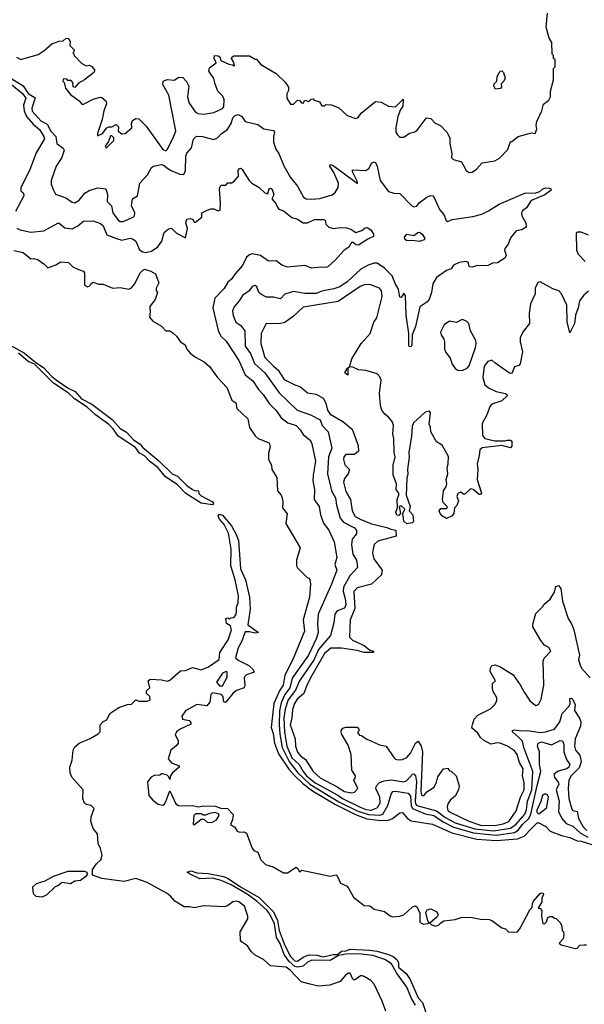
# Model space of a CAD drawing. Extents: x 2348354 to 2479840, y 460476 to 613653.
# Tile 231 of 256: x 2427156 to 2431136, y 551313 to 558258. Entities that reach past the tile are written whole.
import ezdxf

# ---------------------------------------------------------------- set-up
doc = ezdxf.new("R2010")
doc.units = 0

msp = doc.modelspace()

# ---------------------------------------------------------------- linework, layer by layer
at = {"layer": '0CON05XD'}
for points in [[(2430345, 557182.5), (2430376.4, 557203.6), (2430415, 557247.5), (2430506.4, 557263.6), (2430539.3, 557280.7), (2430597, 557343), (2430615, 557400), (2430625, 557400), (2430670, 557435), (2430765, 557460), (2430790, 557455), (2430802.5, 557485), (2430797.5, 557515), (2430800.7, 557539.3), (2430837.5, 557615), (2430848.3, 557661.7), (2430885, 557690), (2430897, 557713), (2430897.5, 557755), (2430920, 557835), (2430920, 557915), (2430930, 557925), (2430930, 557975), (2430920, 557985), (2430920, 558005), (2430910, 558015), (2430907, 558097), (2430888.3, 558128.3), (2430867.5, 558205), (2430877.5, 558305)], [(2427133.6, 557993.6), (2427165, 557977.5), (2427285, 558012.5), (2427325, 558037.5), (2427382.5, 558087.5), (2427435, 558106.7), (2427461.7, 558108.3), (2427483, 558127), (2427497.5, 558125), (2427512.5, 558105), (2427510, 558075), (2427540, 558045), (2427538.3, 558031.7), (2427530, 558025), (2427538.3, 558018.3), (2427540, 558005), (2427595, 557950), (2427625, 557932.5), (2427645, 557937.5), (2427665, 557927.5), (2427682.5, 557905), (2427682.5, 557895), (2427677.5, 557885), (2427613.3, 557835), (2427570, 557810), (2427545, 557780), (2427532.5, 557785), (2427530, 557815), (2427518.3, 557828.3), (2427495, 557830), (2427485, 557840), (2427461.7, 557838.3), (2427460, 557825), (2427470, 557815), (2427480, 557775), (2427515, 557730), (2427575, 557686.7), (2427595, 557663.3), (2427605, 557662.5), (2427675, 557696.7), (2427725, 557712.5), (2427735, 557710), (2427765, 557682.5), (2427768, 557665), (2427748, 557615), (2427736.7, 557555), (2427703.3, 557455), (2427705, 557440), (2427740, 557455), (2427770, 557495), (2427785, 557502.5), (2427805, 557502.5), (2427835, 557520), (2427851.7, 557501.7), (2427850.7, 557470.7), (2427875, 557454.2), (2427900, 557455), (2427946.7, 557495), (2427943.3, 557525), (2427952.3, 557547.7), (2427975, 557561.2), (2427995, 557558.8), (2428047.4, 557507.4), (2428165, 557343.3), (2428185, 557333.3), (2428195, 557342.5), (2428240.6, 557429.4), (2428255.6, 557475), (2428207.5, 557725), (2428165, 557800), (2428167.5, 557825), (2428195, 557836.7), (2428245, 557832.5), (2428277, 557853), (2428305, 557850), (2428333, 557823), (2428348.3, 557788.3), (2428340, 557715), (2428349.7, 557669.7), (2428394.2, 557605), (2428415, 557595.6), (2428455, 557591.5), (2428525, 557603.5), (2428585, 557631.4), (2428595.5, 557644.5), (2428598.5, 557695), (2428585, 557722), (2428552.9, 557755), (2428535, 557802.5), (2428525, 557842.5), (2428488.8, 557895), (2428495, 557917.5), (2428540, 557955), (2428526.7, 557985), (2428530, 558005), (2428555, 558003.3), (2428566.7, 557995), (2428575, 557970), (2428630, 557945), (2428655, 557940), (2428665, 557930), (2428670, 557935), (2428666.4, 557956.4), (2428650, 557985), (2428653, 557997), (2428665, 558002.5), (2428775, 558002.5), (2428815, 557980), (2428825, 557980), (2428855, 557942.5), (2428965, 557877.5), (2429026.4, 557816.4), (2429051.7, 557781.7), (2429051.7, 557758.3), (2429040, 557735), (2429040, 557705), (2429065, 557663.3), (2429087, 557663), (2429115, 557690), (2429128.3, 557688.3), (2429141.7, 557671.7), (2429155, 557670), (2429165, 557690), (2429195, 557680), (2429211.7, 557698.3), (2429225, 557700), (2429231.7, 557691.7), (2429268.3, 557678.3), (2429285, 557650), (2429305, 557650), (2429315, 557660), (2429355, 557657.5), (2429405, 557636.2), (2429465, 557581.2), (2429525, 557561.2), (2429541.7, 557568.3), (2429562.3, 557597.7), (2429665, 557680), (2429705, 557677.5), (2429755, 557647.5), (2429805, 557643.3), (2429858.3, 557698.3), (2429858, 557645), (2429840, 557625), (2429821.2, 557575), (2429806.7, 557495), (2429807.5, 557465), (2429820, 557445), (2429835, 557430), (2429865, 557430), (2429903, 557457), (2429941.7, 557468.3), (2429959.3, 557480.7), (2430023.8, 557566.2), (2430055, 557560.8), (2430085, 557528.8), (2430123, 557513), (2430167.5, 557465), (2430187.5, 557425), (2430187.5, 557385), (2430202.5, 557315), (2430200, 557285), (2430213, 557273), (2430270, 557255), (2430303.6, 557193.6), (2430325, 557180), (2430345, 557182.5)], [(2430507.5, 557767.5), (2430497.5, 557795), (2430500, 557805), (2430520, 557825), (2430523, 557857), (2430542.5, 557895), (2430555, 557897.5), (2430566.2, 557886.2), (2430577.5, 557845), (2430570, 557825), (2430550, 557805), (2430552.5, 557785), (2430545, 557772.5), (2430507.5, 557767.5)], [(2427073.1, 557823.1), (2427175, 557738), (2427199.2, 557705), (2427183.3, 557655), (2427187.5, 557615), (2427204.2, 557574.2), (2427250.2, 557520.2), (2427295, 557482.5), (2427327.1, 557435), (2427331.7, 557418.3), (2427271.4, 557318.6), (2427225.6, 557195), (2427164, 557075), (2427165, 557050), (2427183.8, 557033.8), (2427185.8, 557015), (2427126.4, 556905)], [(2427100.9, 557840.9), (2427180.5, 557790.5), (2427215, 557737.6), (2427266.1, 557706.1), (2427240.4, 557635), (2427242.8, 557612.8), (2427305, 557544.7), (2427350.3, 557520.3), (2427375, 557472), (2427410, 557435), (2427416.7, 557385), (2427463, 557353), (2427468.3, 557338.3), (2427454, 557285), (2427413.1, 557225), (2427376.9, 557125), (2427378.3, 557098.3), (2427393.3, 557056.7), (2427407.7, 557027.7), (2427481.7, 557001.7), (2427525, 556972), (2427545, 556967.5), (2427575.8, 556985), (2427614.4, 557035), (2427645, 557054.4), (2427705, 557071.9), (2427762.5, 557065), (2427775.7, 557025.7), (2427772.9, 556975), (2427804, 556945), (2427812.5, 556895), (2427851.9, 556841.9), (2427865, 556834.4), (2427885, 556834.4), (2427955.6, 556864.4), (2427966.2, 556875), (2427966.7, 556895), (2427943.3, 556945), (2427950, 556995), (2427986.7, 557015), (2428003.3, 557105), (2428056.7, 557165), (2428084.1, 557215.9), (2428100, 557225), (2428156.1, 557236.1), (2428175, 557230), (2428192.2, 557212.2), (2428224, 557194), (2428285, 557168.5), (2428312.9, 557167.1), (2428324.4, 557195), (2428326.2, 557295), (2428335, 557317.5), (2428366.7, 557355), (2428381.2, 557415), (2428402.7, 557437.3), (2428444, 557434), (2428525, 557413.3), (2428550, 557425), (2428577.5, 557455), (2428619.5, 557480.5), (2428645.8, 557525), (2428658.8, 557565), (2428675, 557582.7), (2428695, 557590), (2428720.8, 557575), (2428745, 557540), (2428835, 557518), (2428877.7, 557487.7), (2428945, 557476), (2428952, 557465), (2428944, 557435), (2428944, 557395), (2428961.9, 557345), (2428981.9, 557315), (2429018.3, 557228.3), (2429064.3, 557145), (2429113.6, 557083.6), (2429155.5, 557005.5), (2429175, 556995.6), (2429215, 556991.5), (2429272.4, 556997.6), (2429357.9, 557022.1), (2429380.5, 557039.5), (2429400, 557075), (2429404.4, 557105), (2429370.9, 557180.9), (2429342, 557225), (2429343.6, 557236.4), (2429365, 557230), (2429426.7, 557185), (2429537.5, 557102.5), (2429535, 557120), (2429501.2, 557185), (2429501.7, 557198.3), (2429595, 557193.3), (2429619.5, 557210.5), (2429636.2, 557245), (2429655, 557256.7), (2429665, 557250), (2429675.8, 557225.8), (2429696.2, 557125), (2429755.9, 557045.9), (2429794.1, 557034.1), (2429835, 557033.3), (2429917.3, 556947.3), (2429935, 556938), (2429955, 556943.8), (2429972.6, 556967.4), (2430025, 557006.7), (2430051.7, 557018.3), (2430067.5, 557015), (2430078, 557005), (2430115, 556920), (2430145, 556883.3), (2430162.8, 556842.8), (2430175, 556835.8), (2430205, 556848.2), (2430350.9, 556869.1), (2430413.2, 556886.8), (2430461.1, 556908.9), (2430535, 556956.2), (2430716.4, 557033.6), (2430795, 557038), (2430823, 557047), (2430844.5, 557065.5), (2430865, 557071.9), (2430890, 557070), (2430900, 557065), (2430902.5, 557055), (2430858.1, 557021.9), (2430768, 556985), (2430756, 556975), (2430729.7, 556930.3), (2430699.5, 556910.5), (2430694, 556895), (2430696.2, 556875), (2430724.3, 556825), (2430726.2, 556795), (2430695, 556776), (2430655, 556768.8), (2430615, 556720), (2430600, 556675), (2430576.2, 556645), (2430573.8, 556635), (2430586, 556595), (2430576.7, 556575), (2430525, 556542.5), (2430488.3, 556541.7), (2430456.4, 556523.6), (2430375, 556522.5), (2430345, 556512.5), (2430330, 556515), (2430323, 556523), (2430320, 556545), (2430305, 556552.5), (2430253.9, 556546.1), (2430215, 556527.5), (2430198.3, 556501.7), (2430165, 556490), (2430095, 556438.8), (2430067.5, 556395), (2430059.4, 556335), (2430042.5, 556285), (2430026.7, 556265), (2429976.2, 556233.8), (2429946.8, 556093.2), (2429923.3, 556035), (2429920, 555965), (2429915, 555953.3), (2429905, 555950), (2429899.5, 555959.5), (2429898.8, 556045), (2429879.5, 556175), (2429875, 556310), (2429865, 556330), (2429845, 556297.5), (2429835, 556300), (2429826.9, 556356.9), (2429805, 556391.9), (2429781.2, 556451.2), (2429726.7, 556506.7), (2429675, 556541.4), (2429655, 556541.1), (2429613.1, 556526.9), (2429560.5, 556499.5), (2429465, 556408.9), (2429412.5, 556375), (2429371.1, 556358.9), (2429285, 556342.9), (2429245, 556326.6), (2429165, 556326.4), (2429085, 556340), (2429025, 556321.2), (2428995, 556290), (2428945, 556301.4), (2428895, 556302), (2428855, 556321.2), (2428841.2, 556335), (2428826.7, 556375), (2428815, 556383.3), (2428794.1, 556375.9), (2428773.3, 556346.7), (2428727.1, 556312.9), (2428704.2, 556275), (2428667.6, 556232.4), (2428656.5, 556205), (2428661.1, 556171.1), (2428680, 556125), (2428715, 556100), (2428742.9, 556062.9), (2428745.5, 555955), (2428783.4, 555903.4), (2428812.3, 555832.3), (2428885, 555766.7), (2428985, 555626.7), (2429111.2, 555505), (2429205, 555472.1), (2429273.1, 555435), (2429288.9, 555395), (2429330.2, 555350.2), (2429355.6, 555235), (2429333.1, 555175), (2429325.5, 555055), (2429347.1, 554967.1), (2429354.6, 554934.6), (2429382.9, 554885), (2429388.8, 554835), (2429415, 554742.5), (2429438.1, 554715), (2429515.8, 554675), (2429530.8, 554655), (2429529.1, 554630.9), (2429499.2, 554595), (2429495.5, 554555), (2429505, 554487.5), (2429530, 554445), (2429537.5, 554395), (2429482.2, 554335), (2429439.5, 554255), (2429435.6, 554225), (2429450, 554175), (2429455, 554130), (2429445, 554107.5), (2429395, 554087.5), (2429376.7, 554065), (2429371.2, 554005), (2429347.5, 553915), (2429263.4, 553816.6), (2429231, 553745), (2429129.4, 553595), (2429101.4, 553528.6), (2429048.7, 553461.3)], [(2427765, 557352.5), (2427819.2, 557405), (2427818.8, 557425), (2427805, 557440), (2427795, 557440), (2427781.2, 557398.8), (2427757.5, 557365), (2427765, 557352.5)], [(2427136.6, 556786.6), (2427160, 556775), (2427235, 556760.6), (2427325, 556769.4), (2427425, 556822.5), (2427435, 556822.5), (2427475, 556790), (2427525, 556782.9), (2427565.8, 556804.2), (2427605, 556836.2), (2427675, 556840), (2427725, 556820), (2427745, 556803.3), (2427770.9, 556740.9), (2427837.5, 556715), (2427875, 556703.8), (2427935, 556716), (2427955, 556711.2), (2427975.5, 556695.5), (2428001.4, 556635), (2428025, 556620), (2428045, 556616.2), (2428085, 556626), (2428129.1, 556655), (2428157.3, 556695), (2428173.6, 556756.4), (2428205, 556783.8), (2428225, 556786.7), (2428261.7, 556751.7), (2428325, 556720), (2428340, 556785), (2428327.5, 556825), (2428335, 556850), (2428357, 556857), (2428378.3, 556848.3), (2428385, 556830), (2428395, 556830), (2428440, 556865), (2428440, 556895), (2428476.4, 556913.6), (2428505, 556923.3), (2428525, 556923.3), (2428555, 556910), (2428570, 556915), (2428572.5, 556965), (2428563.8, 557065), (2428569.3, 557080.7), (2428578.3, 557091.7), (2428610, 557090), (2428623, 557107), (2428651.7, 557108.3), (2428669.3, 557120.7), (2428697.5, 557155), (2428696.2, 557195), (2428705, 557208.8), (2428715, 557210), (2428725, 557202.5), (2428773.9, 557123.9), (2428792.5, 557105), (2428844.1, 557074.1), (2428885, 557036.7), (2428905, 557030), (2428914.3, 557065.7), (2428925, 557068.8), (2428935, 557062), (2428948, 557022), (2428932.5, 556995), (2428962.1, 556962.1), (2428973.8, 556935), (2428981.7, 556921.7), (2429015, 556910), (2429075, 556863.3), (2429115, 556850), (2429155, 556824.3), (2429185, 556826.2), (2429235, 556848), (2429298.3, 556848.3), (2429310, 556845), (2429313.3, 556815), (2429335, 556794.3), (2429365, 556785.7), (2429415, 556792.5), (2429460.9, 556790.9), (2429490.6, 556780.6), (2429525, 556756.7), (2429568.8, 556771.2), (2429590.6, 556789.4), (2429605, 556792.2), (2429631.1, 556775), (2429651.2, 556745), (2429650.7, 556729.3), (2429609.3, 556710.7), (2429545, 556668.8), (2429525, 556670), (2429505.9, 556685.9), (2429494.2, 556685.8), (2429476.4, 556653.6), (2429440.7, 556629.3), (2429382.5, 556565), (2429327.5, 556515), (2429315, 556510), (2429275, 556513.3), (2429216.4, 556506.4), (2429165, 556523.3), (2429045, 556513.3), (2429005, 556527.5), (2428965, 556556.2), (2428910, 556555), (2428853.9, 556593.9), (2428795, 556606.7), (2428775, 556600), (2428755, 556583.3), (2428725.8, 556525), (2428676, 556465), (2428646.7, 556425), (2428624.2, 556405.8), (2428597.9, 556362.1), (2428532, 556295), (2428518, 556225), (2428556, 556065), (2428574, 556025), (2428611.7, 555991.7), (2428700, 555855), (2428745, 555754), (2428800.2, 555710.2), (2428838.7, 555648.7), (2428873.1, 555615), (2428915, 555551.2), (2428965, 555502.5), (2429000.1, 555450.1), (2429045.4, 555415.4), (2429105, 555396), (2429134.2, 555365), (2429153.4, 555333.4), (2429205, 555290), (2429216.5, 555266.5), (2429242.2, 555145), (2429224.2, 555045.8), (2429222.5, 555005), (2429234.3, 554944.3), (2429232.9, 554875), (2429266, 554825), (2429276.2, 554765), (2429297.3, 554707.3), (2429336.4, 554656.4), (2429372.9, 554575), (2429391.4, 554465), (2429376.7, 554415), (2429392, 554375), (2429355, 554276.2), (2429261.2, 554065), (2429256.4, 553995), (2429260.4, 553935), (2429247.3, 553895), (2429191.3, 553775), (2429077.3, 553612.7), (2429061.2, 553545), (2429025, 553499.2), (2428999.8, 553439.8), (2428987.3, 553382.7), (2428985.9, 553285.9), (2428989.5, 553219.5), (2429005.2, 553125), (2429055, 553024.8), (2429116.4, 552945), (2429200.8, 552865), (2429405, 552742.5), (2429535, 552678.7), (2429615, 552651.1), (2429695, 552647.4), (2429715, 552655.3), (2429751.9, 552715), (2429774.4, 552795.6), (2429786, 552814), (2429805, 552817.1), (2429895, 552803.1), (2429910.6, 552780.6), (2429916, 552716), (2429924.6, 552694.6), (2430015, 552656.1), (2430075.4, 552645.4), (2430140.8, 552600.8), (2430213.2, 552563.2), (2430355, 552522.2), (2430515, 552505.5), (2430643.3, 552525), (2430669.6, 552540.4), (2430701.7, 552585), (2430745.5, 552624.5), (2430760.2, 552655), (2430802.9, 552857.1), (2430830, 552955), (2430819.6, 553005), (2430820.6, 553095), (2430805.5, 553135), (2430810, 553155), (2430835, 553164.5), (2430905, 553143.1), (2430965, 553173.6), (2430981.8, 553171.8), (2430991.8, 553145), (2430991.2, 553095), (2431011, 553041), (2431034.4, 553005), (2431028.1, 552985), (2431013.8, 552975), (2430952.1, 552957.9), (2430922, 552935), (2430925.8, 552915), (2430955, 552876.2), (2430957.1, 552865), (2430937.8, 552825), (2430960, 552745), (2430955, 552673.3), (2430977.5, 552625), (2431007.6, 552587.6), (2431055, 552570.5), (2431110.5, 552520.5), (2431161.9, 552491.9)], [(2429975, 556694.1), (2429925, 556701.5), (2429885, 556699.5), (2429870.2, 556710.2), (2429867.9, 556725), (2429885, 556745.9), (2429935, 556736.9), (2429962.1, 556757.9), (2429975, 556759.1), (2429992.1, 556745), (2430012, 556715), (2430007.5, 556705), (2429975, 556694.1)], [(2431165, 556737.5), (2431115, 556760), (2431090.7, 556759.3), (2431078.3, 556751.7), (2431081.7, 556631.7), (2431092.5, 556605), (2431141.7, 556551.7)], [(2427115, 556630), (2427180, 556615), (2427235, 556572.5), (2427255, 556573.3), (2427285, 556563.3), (2427326.1, 556536.1), (2427355, 556507.5), (2427411.7, 556528.3), (2427445, 556550), (2427500, 556545), (2427530, 556515), (2427570, 556495), (2427606.7, 556485), (2427613.6, 556473.6), (2427613.8, 556385), (2427633.9, 556373.9), (2427650, 556380), (2427657.5, 556395), (2427675, 556406.7), (2427715, 556392.5), (2427745, 556392.5), (2427813.6, 556363.6), (2427865, 556368.8), (2427925, 556357.5), (2427945, 556367.5), (2427965, 556392.5), (2428007.5, 556475), (2428020.7, 556489.3), (2428035, 556497.5), (2428080, 556485), (2428112.5, 556465), (2428137.1, 556402.9), (2428117.5, 556365), (2428118.3, 556348.3), (2428127.5, 556335), (2428110, 556285), (2428073.3, 556235), (2428076.2, 556195), (2428070.7, 556160.7), (2428095, 556132.5), (2428155, 556097.5), (2428185, 556062.5), (2428205, 556063.3), (2428215, 556063.3), (2428235, 556050), (2428262.5, 556025), (2428290, 555985), (2428322.5, 555965), (2428333.9, 555933.9), (2428357.5, 555905), (2428395, 555876.7), (2428457.5, 555845), (2428495, 555812.5), (2428550, 555735), (2428616.7, 555665), (2428652.5, 555575), (2428680, 555555), (2428686.4, 555516.4), (2428763.6, 555443.6), (2428775, 555382.5), (2428815, 555322.5), (2428837.5, 555305), (2428913.6, 555273.6), (2428921.2, 555245), (2428909.3, 555200.7), (2428910, 555155), (2428930, 555115), (2428932.5, 555085), (2428969.3, 555029.3), (2428973.3, 554935), (2429000, 554905), (2429006.7, 554885), (2429011.2, 554855), (2429007.5, 554815), (2429042.3, 554772.3), (2429032.5, 554705), (2429133, 554533), (2429108, 554445), (2429108, 554405), (2429115, 554391.2), (2429183, 554323), (2429195, 554320), (2429200.7, 554310.7), (2429205.9, 554275.9), (2429200, 554185), (2429154.4, 554024.4), (2429164.3, 553945), (2429081.8, 553745), (2429025.4, 553635), (2429013.3, 553565), (2428990.2, 553529.8), (2428948.2, 553435), (2428928.5, 553265), (2428942.6, 553222.6), (2428951.8, 553155), (2428979.4, 553079.4), (2429052.6, 552972.6), (2429089.9, 552929.9), (2429151.2, 552871.2), (2429219.3, 552819.3), (2429382.3, 552722.3), (2429522.2, 552652.2), (2429602.5, 552622.5), (2429705, 552610), (2429757, 552613), (2429785, 552623.1), (2429835, 552662.9), (2429855, 552665.8), (2429890.8, 552625), (2429916.8, 552606.8), (2430065, 552583.1), (2430203.4, 552523.4), (2430378.2, 552478.2), (2430515, 552469.1), (2430665, 552479.3), (2430711.1, 552498.9), (2430765, 552554.3), (2430805, 552592.5), (2430815, 552594.2), (2430865, 552566.9), (2430895, 552534.3), (2430974.7, 552504.7), (2431035, 552490), (2431085, 552467.1), (2431115, 552464.1), (2431235, 552425.3)], [(2431166.4, 556343.6), (2431132.5, 556315), (2431102.5, 556275), (2431092.5, 556225), (2431073.8, 556175), (2431066.4, 556116.4), (2431035, 556050), (2431016.1, 556126.1), (2431013.8, 556245), (2430976.2, 556325), (2430956.8, 556346.8), (2430915, 556360), (2430825, 556408.8), (2430807.5, 556405), (2430788.8, 556365), (2430788.8, 556325), (2430756.7, 556255), (2430746.7, 556185), (2430750, 556115), (2430705, 556060), (2430683.3, 556015), (2430683.3, 555985), (2430700, 555915), (2430685, 555830), (2430675, 555820), (2430645, 555810), (2430625, 555762.5), (2430610, 555765), (2430505, 555837.5), (2430485, 555857.5), (2430455, 555846.7), (2430430, 555815), (2430422, 555735), (2430435, 555683.3), (2430465, 555660), (2430515, 555636.2), (2430580.7, 555620.7), (2430590, 555615), (2430592.5, 555605), (2430555, 555570), (2430485, 555546.2), (2430469.3, 555530.7), (2430451.2, 555475), (2430415, 555410), (2430418.8, 555325), (2430435, 555304), (2430505, 555288.6), (2430575, 555288), (2430593.3, 555293.3), (2430615, 555293.3), (2430626, 555285), (2430625, 555250), (2430615, 555238.8), (2430555, 555254.4), (2430415, 555238), (2430398.8, 555225), (2430396.1, 555183.9), (2430380, 555125), (2430386, 555085), (2430380, 555015), (2430411.7, 554918.3), (2430405, 554910), (2430395, 554910), (2430353.6, 554943.6), (2430335, 554950), (2430295, 554912.5), (2430285, 554912.5), (2430265, 554926.7), (2430245, 554916.7), (2430237.5, 554895), (2430250, 554865), (2430238.3, 554831.7), (2430220, 554815), (2430217.5, 554775), (2430205, 554757.5), (2430165, 554740), (2430137, 554757), (2430120, 554775), (2430112.5, 554795), (2430125, 554810), (2430165, 554810), (2430170, 554815), (2430170, 554825), (2430141.7, 554851.7), (2430137.5, 554875), (2430143.3, 554935), (2430162.5, 554965), (2430166.1, 554983.9), (2430163.3, 555015), (2430173.8, 555055), (2430169.2, 555095), (2430177.5, 555125), (2430177.7, 555177.7), (2430135, 555257.5), (2430095, 555280), (2430055, 555350), (2430053, 555383), (2430043.3, 555405), (2430052.5, 555485), (2430045, 555497.5), (2430015, 555490), (2429932.5, 555415), (2429921.7, 555388.3), (2429918.3, 555321.7), (2429899.4, 555205), (2429901.7, 555171.7), (2429890.8, 555085), (2429892.9, 555055), (2429884.2, 555025), (2429880, 554905), (2429908.8, 554825), (2429902.5, 554795), (2429927.5, 554765), (2429931.7, 554718.3), (2429921.7, 554708.3), (2429885, 554702.5), (2429865, 554720), (2429857.5, 554775), (2429870, 554805), (2429845, 554830), (2429830, 554825), (2429840, 554775), (2429828.3, 554761.7), (2429815, 554762.5), (2429806.7, 554785), (2429820, 554815), (2429817.5, 554875), (2429830, 554915), (2429809.2, 554945), (2429811.4, 554985), (2429788.9, 555045), (2429789.4, 555115), (2429801.9, 555175), (2429795.6, 555205), (2429793.3, 555305), (2429785.6, 555335), (2429790.8, 555395), (2429781.2, 555425), (2429756.7, 555455), (2429730, 555475), (2429710, 555505), (2429700, 555535), (2429693.3, 555625), (2429704, 555715), (2429695, 555740), (2429675, 555760), (2429595, 555783.3), (2429545, 555787.5), (2429505, 555806.7), (2429480, 555810), (2429470, 555800), (2429468.3, 555751.7), (2429450, 555765), (2429450, 555775), (2429460, 555785), (2429460, 555795), (2429480, 555810), (2429496.7, 555865), (2429563.3, 555975), (2429626.7, 556045), (2429653.3, 556125), (2429673.3, 556155), (2429712, 556305), (2429705.7, 556345.7), (2429693.3, 556365), (2429625, 556390), (2429585, 556387.5), (2429555, 556375.7), (2429400.6, 556269.4), (2429155, 556230), (2429085, 556166.2), (2429025, 556121.4), (2428985, 556113.1), (2428893.3, 556115), (2428859.2, 556045), (2428856.7, 555975), (2428884.4, 555875), (2428944.1, 555814.1), (2428978.1, 555785), (2429021.3, 555721.3), (2429095, 555681.9), (2429135, 555667.5), (2429185, 555626), (2429247, 555617), (2429295, 555588.8), (2429314.3, 555554.3), (2429325.7, 555505), (2429344.3, 555475), (2429434.5, 555424.5), (2429499.1, 555369.1), (2429542, 555255), (2429544.1, 555215.9), (2429515, 555192), (2429455, 555191.4), (2429441.1, 555175), (2429438.9, 555155), (2429449.1, 555119.1), (2429480, 555085), (2429470.6, 555055), (2429445, 555021.2), (2429439.5, 554995), (2429455, 554931.2), (2429488.1, 554875), (2429500.5, 554795), (2429521.4, 554755), (2429555, 554735.5), (2429635, 554701.8), (2429745, 554677.5), (2429773.3, 554665), (2429808.3, 554658.3), (2429810, 554615), (2429679.8, 554580.2), (2429654.5, 554555.5), (2429644.3, 554515), (2429642.5, 554495), (2429652.5, 554455), (2429710.8, 554375), (2429707.6, 554342.4), (2429635, 554277.1), (2429535, 554251.9), (2429510.4, 554225), (2429518.2, 554105), (2429484.7, 554025), (2429481.8, 553901.8), (2429502.4, 553882.4), (2429585, 553844), (2429625, 553810), (2429650, 553805), (2429650, 553795), (2429585, 553793.8), (2429535, 553808.8), (2429425, 553825.7), (2429350, 553825), (2429305, 553787.5), (2429213.4, 553626.6), (2429180, 553565), (2429158.6, 553505), (2429113.1, 553465), (2429092.7, 553435), (2429078, 553392), (2429074.6, 553335), (2429062.4, 553285), (2429096.8, 553186.8), (2429100, 553135), (2429115, 553092), (2429135, 553066.5), (2429169.6, 553039.6), (2429225.7, 552955), (2429275, 552911.8), (2429395, 552847.9), (2429445, 552814), (2429494.4, 552805.6), (2429515, 552808.8), (2429540, 552835), (2429512.5, 552895), (2429521.7, 552908.3), (2429522.5, 552925), (2429496.7, 552965), (2429492, 553075), (2429471.7, 553141.7), (2429425, 553220), (2429422.5, 553245), (2429435, 553260), (2429455, 553267.5), (2429535, 553267.5), (2429547.5, 553255), (2429550, 553245), (2429540, 553235), (2429540, 553225), (2429551.7, 553211.7), (2429565, 553210), (2429603, 553183), (2429631.7, 553171.7), (2429693, 553143), (2429740, 553135), (2429793.3, 553055), (2429805, 553043.3), (2429825, 553036.7), (2429855, 553040), (2429885, 553053.3), (2429912, 553085), (2429945.7, 553154.3), (2429965, 553170), (2429985, 553133.3), (2429994.5, 553095), (2429982.7, 552815), (2429988.8, 552788.8), (2430006.1, 552783.9), (2430027, 552813), (2430077.5, 552845), (2430095, 552880), (2430103.3, 552916.7), (2430142.5, 552975), (2430175, 552980), (2430185, 552960), (2430198.3, 552958.3), (2430232.5, 552925), (2430253.3, 552855), (2430250, 552825), (2430225, 552782.5), (2430193.3, 552755), (2430175, 552727.5), (2430168.6, 552705), (2430175, 552680.8), (2430195, 552665.7), (2430321.9, 552605), (2430405, 552577.4), (2430505, 552574.3)], [(2430275, 555783.3), (2430310.5, 555799.5), (2430325, 555817.5), (2430368, 555945), (2430374, 555975), (2430371.2, 555995), (2430334.1, 556064.1), (2430322.5, 556115), (2430305, 556132.5), (2430275, 556142.5), (2430235, 556123.3), (2430185, 556132.5), (2430147.5, 556105), (2430123.3, 556055), (2430126.7, 556035), (2430145.9, 556005.9), (2430151.2, 555985), (2430151.2, 555935), (2430158.8, 555915), (2430191.2, 555871.2), (2430205, 555827.5), (2430225, 555796.7), (2430245, 555786.2), (2430275, 555783.3)], [(2427072, 555972), (2427190.8, 555905), (2427269.2, 555839.2), (2427324.5, 555805), (2427382.6, 555742.6), (2427421.5, 555711.5), (2427498.2, 555658.2), (2427546, 555636), (2427592.5, 555585), (2427665.2, 555545.2), (2427807.7, 555437.7), (2427864.5, 555374.5), (2427907.9, 555347.9), (2427958.2, 555295), (2428004.7, 555264.7), (2428022.8, 555242.8), (2428137.4, 555147.4), (2428231.2, 555055), (2428268.9, 555038.9), (2428333.2, 554973.2), (2428375, 554943.8), (2428395, 554935.6), (2428415, 554936.7), (2428421.2, 554915), (2428435, 554899.6), (2428515, 554858.5), (2428523.1, 554845), (2428515, 554835.7)], [(2428515, 554835.7), (2428435, 554849), (2428326, 554916), (2428265, 554978.9), (2428183, 555033), (2428129.2, 555099.2), (2428072.6, 555142.6), (2428035, 555180.9), (2428000.3, 555200.3), (2427971.2, 555241.2), (2427849.8, 555319.8), (2427815, 555372.1), (2427785, 555403.1), (2427690.5, 555470.5), (2427632.7, 555525), (2427543, 555583), (2427496.6, 555626.6), (2427393.8, 555693.8), (2427259.5, 555829.5), (2427216.1, 555846.1), (2427146.7, 555906.7)], [(2429737.5, 551265), (2429712, 551335), (2429654.4, 551454.4), (2429630.5, 551480.5), (2429585, 551510), (2429563.6, 551516.4), (2429515, 551483.3), (2429505, 551490), (2429485, 551532.5), (2429475, 551533.3), (2429455, 551520), (2429416, 551474), (2429342.2, 551447.8), (2429260.2, 551440.2), (2429202.5, 551455), (2429140.9, 551470.9), (2429063.8, 551555), (2429035, 551574.6), (2428925, 551585.6), (2428875, 551630), (2428815, 551660), (2428786.6, 551686.6), (2428761.2, 551725), (2428718.8, 551755), (2428713.3, 551765), (2428710, 551825), (2428763.8, 551915), (2428764, 551935), (2428741.2, 552005), (2428700, 552035), (2428685, 552040), (2428657.5, 552035), (2428621.4, 552008.6), (2428599.1, 552000.9), (2428455, 552006.7), (2428385, 551993.8), (2428355, 552001.2), (2428315, 552001.2), (2428249.7, 552039.7), (2428220, 552075), (2428195, 552094.2), (2428055, 552171.4), (2427975, 552200), (2427891.7, 552178.3), (2427837.3, 552187.3), (2427735, 552200), (2427670, 552225), (2427670, 552265), (2427697.5, 552305), (2427727.5, 552332.5), (2427737.1, 552365), (2427725, 552412.5), (2427708.1, 552448.1), (2427705.6, 552515), (2427673.3, 552553.3), (2427658.6, 552605), (2427660.8, 552635), (2427680, 552695), (2427660, 552715), (2427625, 552722), (2427612.4, 552732.4), (2427600, 552765), (2427604.2, 552825), (2427524.3, 552914.3), (2427510.8, 552945), (2427508.8, 552985), (2427526.2, 553035), (2427533.2, 553106.8), (2427545, 553130), (2427575, 553156), (2427651.7, 553188.3), (2427709.3, 553220.7), (2427722.5, 553235), (2427723.3, 553285), (2427742.5, 553305), (2427769.3, 553320.7), (2427792.5, 553365), (2427855, 553407.5), (2427915, 553427.5), (2427945, 553430), (2427975, 553460), (2427995, 553452.5), (2428055, 553452.5), (2428075, 553460), (2428072.5, 553485), (2428050, 553505), (2428050, 553525), (2428072.5, 553545), (2428062.5, 553595), (2428075, 553606.2), (2428155, 553602.5), (2428196.4, 553593.6), (2428215, 553600), (2428290, 553665), (2428325, 553667.5), (2428375, 553690), (2428435, 553672.5), (2428487, 553693), (2428563.3, 553745), (2428567.5, 553795), (2428625, 553883.3), (2428650, 553955), (2428643, 553983), (2428615, 554000), (2428610, 554035), (2428625, 554040), (2428635, 554030), (2428645, 554040), (2428665, 554042.5), (2428676.7, 554055), (2428683.6, 554076.4), (2428683.3, 554115), (2428695.6, 554145), (2428697.8, 554195), (2428675, 554306.7), (2428644.2, 554405), (2428646.9, 554523.1), (2428627.4, 554637.4), (2428597.3, 554697.3), (2428563.9, 554735), (2428555, 554757.5), (2428565, 554771.3), (2428585, 554763.2), (2428648.3, 554688.3), (2428683.1, 554626.9), (2428699.4, 554585), (2428713.4, 554385), (2428746.6, 554306.6), (2428775.8, 554185.8), (2428780.3, 554099.7), (2428765, 553990), (2428840, 553935), (2428815, 553930), (2428775, 553940), (2428745, 553940), (2428719.4, 553870.6), (2428695, 553826.7), (2428677, 553757), (2428695, 553740), (2428772.3, 553702.3), (2428802.5, 553675), (2428810, 553655), (2428755, 553636.7), (2428743.6, 553626.4), (2428737.5, 553615), (2428743.3, 553565), (2428737.5, 553545), (2428685, 553527.5), (2428657.5, 553505), (2428610, 553445), (2428603, 553443), (2428593, 553453), (2428590, 553485), (2428578.3, 553498.3), (2428515, 553510), (2428502.5, 553497.5), (2428496.7, 553445), (2428475, 553417.5), (2428405, 553427.5), (2428325, 553382.5), (2428300, 553345)], [(2430505, 552574.3), (2430565, 552587.3), (2430605, 552603.8), (2430655, 552678.8), (2430686.5, 552773.5), (2430711.9, 552825), (2430711.1, 552875), (2430700.5, 552925), (2430705.5, 552975), (2430678.5, 553018.5), (2430662.2, 553075), (2430645, 553100), (2430595, 553132.9), (2430543.3, 553155), (2430525, 553158.1), (2430478.3, 553148.3), (2430425, 553176.2), (2430403.8, 553195), (2430385, 553226.2), (2430347.7, 553257.7), (2430343.8, 553265), (2430348, 553285), (2430360, 553325), (2430385, 553353.3), (2430475, 553396.7), (2430508.8, 553431.2), (2430520, 553455), (2430518.8, 553475), (2430492.5, 553525), (2430490, 553545), (2430490, 553575), (2430510, 553595), (2430471.7, 553661.7), (2430473.8, 553685), (2430485, 553702.5), (2430505, 553707.5), (2430540, 553695), (2430635, 553636.7), (2430685, 553567.5), (2430713.3, 553515), (2430755, 553452.5), (2430795, 553420), (2430813, 553427), (2430831.2, 553465), (2430850, 553565), (2430847, 553733), (2430852.5, 553755), (2430900, 553805), (2430885, 553830), (2430855, 553847.5), (2430829.3, 553879.3), (2430773.3, 553975), (2430772.5, 553995), (2430795, 554070), (2430845, 554120), (2430852.5, 554135), (2430895, 554170), (2430925, 554220), (2430935, 554260), (2430955, 554267.5), (2430970, 554245), (2430983.3, 554156.7), (2431022.5, 554035), (2431047, 553997), (2431062.5, 553955), (2431101.2, 553775), (2431096.2, 553745), (2431106, 553705), (2431116, 553685), (2431176.7, 553615)], [(2428585, 553560), (2428619.3, 553620.7), (2428617.5, 553655), (2428611.7, 553661.7), (2428585, 553648.8), (2428543.3, 553585), (2428565, 553560), (2428585, 553560)], [(2429048.7, 553461.3), (2429026.3, 553395), (2429018.6, 553335), (2429022.7, 553232.7), (2429039.8, 553135), (2429075, 553052.4), (2429125, 553005.4), (2429153.3, 552955), (2429178.4, 552925), (2429239.6, 552875), (2429398.3, 552788.3), (2429430.4, 552765), (2429550.4, 552705), (2429595, 552687.5), (2429635, 552683.6), (2429677.9, 552702.1), (2429697.5, 552735), (2429693.7, 552775), (2429667.5, 552835), (2429672.2, 552855), (2429693.3, 552876.7), (2429725, 552890.3), (2429775, 552896.9), (2429865, 552881.5), (2429885, 552892.9), (2429925, 552935.8), (2429935, 552940), (2429946.2, 552925), (2429953.3, 552883.3), (2429942.9, 552745), (2429946.7, 552726.7), (2429956.1, 552716.1), (2430095, 552678.8), (2430152.9, 552632.9), (2430225, 552594.1), (2430365, 552551.1), (2430495, 552536.4), (2430615, 552556.5), (2430655, 552584.7), (2430717.6, 552655), (2430728.8, 552685), (2430736.2, 552745), (2430766.6, 552825), (2430772.6, 552955), (2430710.4, 553125), (2430699.6, 553169.6), (2430675.8, 553195.8), (2430630, 553235), (2430630, 553245), (2430641.7, 553248.3), (2430692.2, 553242.2), (2430735, 553245.4), (2430825, 553231.5), (2430862.5, 553235), (2430925, 553253.1), (2430963.3, 553305), (2430981.2, 553365), (2431028.8, 553415), (2431036.2, 553435), (2431035, 553470), (2431045, 553472.5), (2431055, 553462.5), (2431071.2, 553425), (2431068, 553385), (2431102.2, 553332.2), (2431110.6, 553305), (2431108.6, 553275), (2431071.1, 553185), (2431067.1, 553135), (2431074, 553105), (2431105, 553071.2), (2431114, 553024), (2431099.3, 552980.7), (2431042.5, 552925), (2431027.7, 552895), (2431021.9, 552835), (2431027.8, 552765), (2431048.7, 552688.7), (2431055, 552680.8), (2431085, 552673.3), (2431094.1, 552625), (2431127.1, 552565), (2431155, 552540)], [(2428300, 553345), (2428302.5, 553325), (2428350, 553315), (2428361.7, 553301.7), (2428361.7, 553288.3), (2428286.4, 553253.6), (2428262.5, 553235), (2428252.5, 553215), (2428272.5, 553175), (2428272.5, 553155), (2428261.7, 553138.3), (2428222.5, 553105), (2428203.3, 553045), (2428225, 553016.7), (2428280, 552995), (2428280, 552985), (2428232.5, 552945), (2428220, 552925), (2428215, 552900), (2428208.3, 552918.3), (2428195, 552930), (2428165, 552940), (2428155, 552940), (2428145, 552930), (2428105, 552926.7), (2428082.5, 552915), (2428057, 552883), (2428066.4, 552786.4), (2428093.6, 552753.6), (2428132.5, 552725), (2428165, 552716.7), (2428176.7, 552725), (2428189.5, 552750.5), (2428215, 552820), (2428256.4, 552726.4), (2428275, 552716.2), (2428315, 552712), (2428375, 552716), (2428415, 552706), (2428455, 552713.8), (2428535, 552711.2), (2428575, 552696.7), (2428620, 552695), (2428661.7, 552651.7), (2428656.7, 552615), (2428641.7, 552581.7), (2428673, 552563), (2428690, 552535), (2428705, 552527.5), (2428735, 552530), (2428755, 552520), (2428793.9, 552413.9), (2428807.5, 552397.5), (2428835, 552387.5), (2428857, 552333), (2428888.8, 552298.8), (2428943.9, 552283.9), (2429015, 552240), (2429045, 552240), (2429105, 552280), (2429118.3, 552268.3), (2429125, 552250), (2429135, 552250), (2429145, 552260), (2429345, 552217.5), (2429386.4, 552226.4), (2429395, 552220), (2429418.3, 552168.3), (2429458.8, 552148.8), (2429475, 552132.5), (2429508.8, 552068.8), (2429585, 552010), (2429625, 552006.7), (2429655, 551983.8), (2429728.5, 551968.5), (2429767.7, 551937.7), (2429785, 551931.2), (2429835, 551934), (2429865, 551943.8), (2429925, 552000), (2429947, 552007), (2429958.3, 551998.3), (2429976.1, 551956.1), (2429976.7, 551895), (2429985, 551884.5), (2430005, 551877.7), (2430042.5, 551885), (2430032.1, 551902.1), (2430020, 551960), (2430029.3, 551980.7), (2430055, 551986.5), (2430097.5, 551965), (2430105.7, 551945), (2430099.6, 551930.4), (2430046.7, 551885), (2430056, 551875), (2430085, 551863.8), (2430108.6, 551871.4), (2430123.3, 551886.7), (2430145, 551901.2), (2430225, 551911.2), (2430275, 551928.8), (2430345.9, 551925.9), (2430404.1, 551914.1), (2430465, 551911.2), (2430485, 551903.3), (2430555, 551853.3), (2430580, 551845), (2430605, 551822.5), (2430665, 551824.2), (2430685, 551850), (2430751.3, 551978.7), (2430768.8, 551995), (2430770.8, 552025), (2430779.1, 552040.9), (2430824.3, 552095.7), (2430835, 552100), (2430846, 552096), (2430847.5, 552085), (2430837.5, 552065), (2430837.5, 552035), (2430811.7, 551991.7), (2430825, 551990), (2430836.7, 551975), (2430833.3, 551935), (2430843, 551883), (2430855, 551880), (2430870, 551895), (2430880, 551925), (2430895, 551932.5), (2430911.7, 551931.7), (2430925, 551920), (2430938.3, 551918.3), (2430965, 551890), (2430977.5, 551865), (2430980, 551835), (2430990, 551825), (2430992.5, 551805), (2430987.5, 551775), (2430960, 551745), (2430973, 551733), (2431075, 551707.5), (2431085, 551710), (2431105, 551730), (2431135, 551732.5), (2431151.7, 551731.7)], [(2430815, 552653.5), (2430803.1, 552665), (2430804.3, 552685), (2430832.5, 552745), (2430845, 552790), (2430855, 552798.8), (2430865, 552798.8), (2430875, 552793.3), (2430882.5, 552775), (2430867.5, 552695), (2430815, 552653.5)], [(2428385, 552580), (2428435, 552620), (2428455, 552620), (2428478.3, 552598.3), (2428510, 552595), (2428542.5, 552615), (2428562.5, 552645), (2428556.4, 552656.4), (2428535, 552666.2), (2428495, 552660), (2428465, 552647.5), (2428448.3, 552648.3), (2428435, 552657.5), (2428395, 552656.7), (2428382.5, 552645), (2428380, 552585), (2428385, 552580)], [(2427315, 552070), (2427273, 552073), (2427253, 552093), (2427248.3, 552141.7), (2427274.1, 552165.9), (2427335, 552184), (2427395, 552216.2), (2427497.3, 552252.7), (2427613.3, 552253.3), (2427630, 552245), (2427631.7, 552228.3), (2427622.5, 552215), (2427585, 552187.5), (2427545, 552182.5), (2427515, 552163.3), (2427455, 552173.3), (2427425, 552150), (2427405, 552142.5), (2427347.5, 552085), (2427315, 552070)], [(2429947.2, 551307.2), (2429918.3, 551355), (2429885.2, 551435.2), (2429812.5, 551535), (2429777.8, 551597.8), (2429730, 551630), (2429646.4, 551656.4), (2429545, 551670.2), (2429455, 551666.7), (2429403.6, 551656.4), (2429345, 551621.1), (2429215, 551623.6), (2429185, 551611.6), (2429155, 551583.2), (2429115, 551574.3), (2429095, 551579), (2429055, 551614.7), (2429021.2, 551665), (2428992.5, 551742.5), (2428967.2, 551785), (2428951.7, 551881.7), (2428918.8, 551948.8), (2428897.3, 551977.3), (2428829.4, 552039.4), (2428759.8, 552089.8), (2428645.8, 552155.8), (2428576.6, 552186.6), (2428515, 552203.6), (2428425, 552198.5), (2428352.7, 552232.7), (2428336.2, 552245), (2428365, 552255.3), (2428405, 552240.8), (2428485, 552235.7), (2428592.5, 552215), (2428625, 552200.9), (2428713, 552143), (2428845, 552067.7), (2428945.8, 551965), (2428973.6, 551905), (2428984.5, 551834.5), (2429020.1, 551740.1), (2429062.7, 551652.7), (2429095, 551619.6), (2429115, 551617.7), (2429154.8, 551645.2), (2429195, 551661.6), (2429251, 551661), (2429295, 551648.9), (2429365, 551664), (2429396.4, 551663.6), (2429425, 551688.9), (2429455, 551691.5), (2429485, 551702.7), (2429622, 551695), (2429675, 551687.4), (2429755.2, 551665.2), (2429789.5, 551649.5), (2429816.4, 551626.4), (2429826.2, 551605), (2429827.1, 551575), (2429879.4, 551529.4), (2429908.5, 551488.5), (2429965, 551358.5), (2429996.3, 551326.3), (2430018.5, 551255)]]:
    msp.add_lwpolyline(points, dxfattribs=at)

doc.saveas('drawing.dxf')
